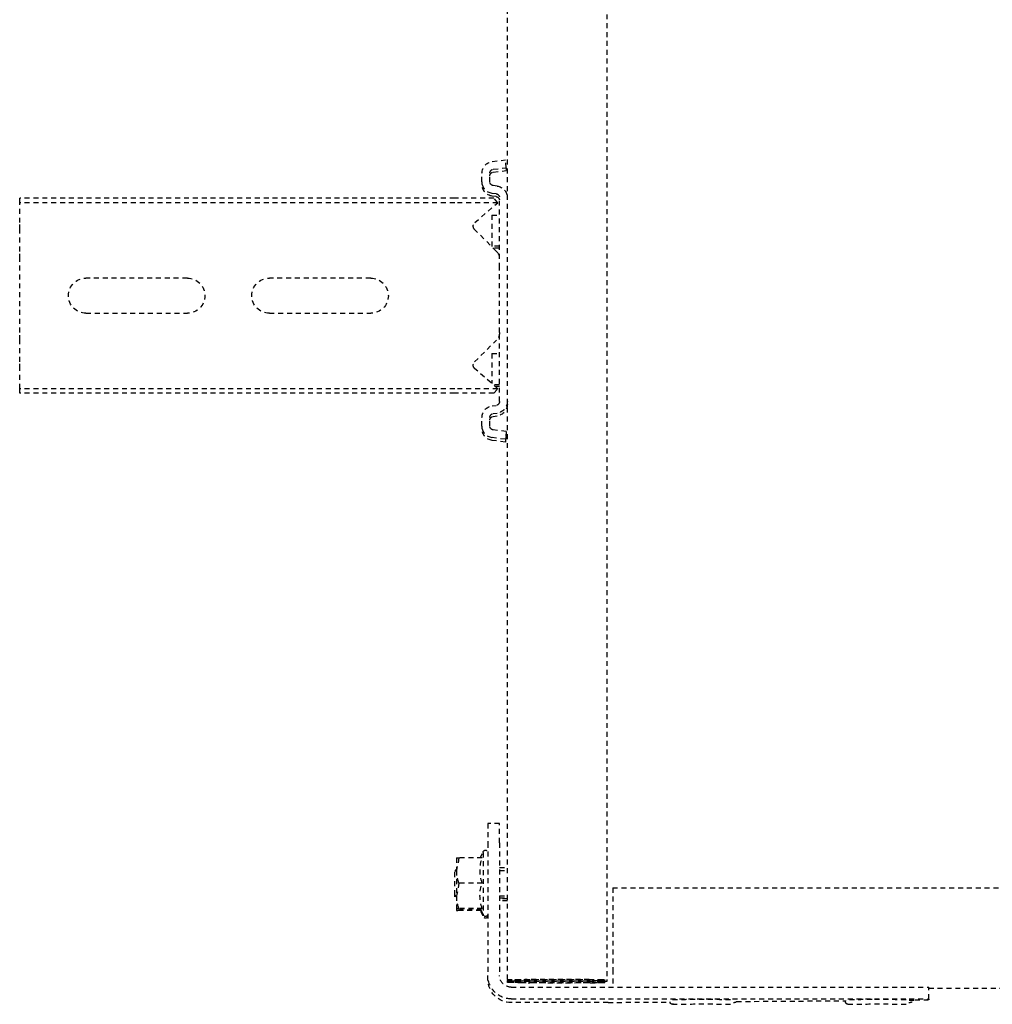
# Model space of a CAD drawing. Header units: centimetres. Extents: x 47725 to 65780, y 1899 to 12037.
# Tile 83 of 156: x 50103 to 50128, y 5363 to 5389. Entities that reach past the tile are written whole.
import ezdxf

# ---------------------------------------------------------------- set-up
doc = ezdxf.new("R2010")
doc.units = ezdxf.units.CM
doc.header["$LTSCALE"] = 0.02
doc.linetypes.add('DASHED2', pattern=[9.525, 6.35, -3.175])
doc.layers.add('CKDRZWI_', color=7, linetype='Continuous')

# ---------------------------------------------------------------- blocks, each defined once
blk = doc.blocks.new('A$7E8814B27261F1')
at = {"color": 7, "linetype": 'DASHED2', "ltscale": 10}
for p, q in [((3987.55, 4575), (3986.42, 4575)), ((3986.42, 4463.5), (3986.42, 4575)), ((3987.55, 4463.5), (3987.55, 4575)), ((3992.65, 4575), (3987.55, 4575)), ((3994.41, 4575), (3992.65, 4575)), ((4000.01, 4575), (3994.41, 4575)), ((4001.92, 4575), (4000.01, 4575)), ((4020.83, 4575), (4001.92, 4575)), ((4022.74, 4575), (4020.83, 4575)), ((4028.34, 4575), (4022.74, 4575)), ((4030.1, 4575), (4028.34, 4575)), ((4035.2, 4575), (4030.1, 4575)), ((4036.33, 4575), (4035.2, 4575)), ((4035.2, 4463.5), (4035.2, 4575)), ((4036.33, 4463.5), (4036.33, 4575)), ((4006.87, 4532), (4006.87, 4558)), ((4015.87, 4558), (4015.87, 4532)), ((4006.87, 4485), (4006.87, 4511)), ((4015.87, 4511), (4015.87, 4485)), ((3986.42, 4453.45), (3986.42, 4463.5)), ((3987.55, 4452.46), (3987.55, 4463.5)), ((4035.2, 4452.46), (4035.2, 4463.5)), ((4036.33, 4453.45), (4036.33, 4463.5)), ((4158.94, 4463.5), (4158.44, 4463)), ((4164.94, 4463.5), (4158.94, 4463.5)), ((4165.4, 4463.5), (4164.94, 4463.5)), ((4165.44, 4463), (4164.94, 4463.5)), ((4155.41, 4462.42), (4158.64, 4463)), ((4155.41, 4456.43), (4155.41, 4462.42)), ((4155.44, 4463), (4158.64, 4463)), ((4158.64, 4463), (4165.14, 4463)), ((4161.87, 4462.42), (4165.14, 4463)), ((4161.87, 4456.43), (4161.87, 4462.42)), ((4165.14, 4463), (4168.44, 4463)), ((4168.41, 4456.43), (4168.41, 4462.42)), ((4168.44, 4463), (4168.9, 4463)), ((4168.47, 4456.43), (4168.47, 4462.42)), ((4168.87, 4456.76), (4168.87, 4462.42)), ((4168.93, 4456.72), (4168.93, 4462.42)), ((3992.65, 4458.33), (3987.55, 4452.46)), ((4000.01, 4452.79), (3994.41, 4458.39)), ((4028.34, 4458.39), (4022.74, 4452.79)), ((4035.2, 4452.46), (4030.1, 4458.33)), ((3982.17, 4456.5), (3979.98, 4456.5)), ((3982.17, 4456.5), (3982.89, 4456.5)), ((4044.78, 4456.5), (4042.58, 4456.5)), ((4044.78, 4456.5), (4045.49, 4456.5)), ((4155.41, 4456.99), (4154.04, 4456.2)), ((4154.04, 4456.2), (4169.84, 4456.2)), ((4169.84, 4456.2), (4168.44, 4457.01)), ((4170.3, 4456.2), (4168.9, 4457.01)), ((4169.84, 4456.2), (4170.3, 4456.2)), ((3977, 4453.87), (3976.59, 4450.5)), ((3978.99, 4453.62), (3978.58, 4450.26)), ((3979.7, 4453.62), (3979.29, 4450.26)), ((3982.17, 4454.5), (3979.98, 4454.5)), ((3983.29, 4452.63), (3983.17, 4453.62)), ((3985.27, 4452.88), (3985.15, 4453.87)), ((3985.99, 4452.88), (3985.87, 4453.87)), ((3987.55, 4452.46), (3986.42, 4453.45)), ((3990.7, 4454), (3998.7, 4454)), ((3990.7, 4454), (3990.7, 4452)), ((3998.7, 4454), (3998.8, 4454)), ((3998.7, 4452), (3998.7, 4454)), ((3999.17, 4452), (3999.17, 4453.63)), ((4026.2, 4454), (4033.86, 4454)), ((4026.2, 4454), (4026.2, 4452)), ((4034.2, 4452), (4034.2, 4453.61)), ((4036.33, 4453.45), (4035.2, 4452.46)), ((4039.61, 4453.87), (4039.49, 4452.88)), ((4041.59, 4453.62), (4041.47, 4452.63)), ((4042.31, 4453.62), (4042.19, 4452.63)), ((4044.78, 4454.5), (4042.58, 4454.5)), ((4046.18, 4450.26), (4045.77, 4453.62)), ((4048.17, 4450.5), (4047.75, 4453.87)), ((4048.88, 4450.5), (4048.47, 4453.87)), ((4146.61, 4452), (4146.61, 4455)), ((4146.61, 4455), (4151.57, 4455)), ((4151.57, 4455), (4185.56, 4455)), ((4186.5, 4455), (4185.56, 4455)), ((4001.92, 4452), (3986.26, 4452)), ((4004.23, 4452), (4001.92, 4452)), ((4018.52, 4452), (4004.23, 4452)), ((4020.83, 4452), (4018.52, 4452)), ((4038.49, 4452), (4020.83, 4452)), ((4034.67, 4452), (4034.67, 4453.07)), ((4151.57, 4452), (4146.61, 4452)), ((4151.57, 4452), (4185.56, 4452)), ((4157.94, 4452), (4157.94, 4450)), ((4158.7, 4452), (4158.7, 4450)), ((4165.17, 4452), (4165.17, 4450)), ((4165.64, 4452), (4165.64, 4450)), ((4165.94, 4450), (4165.94, 4452)), ((4166.4, 4450), (4166.4, 4452)), ((4186.6, 4450), (711.34, 4450)), ((3978.58, 4450.26), (3976.59, 4450.5)), ((3978.58, 4450.26), (3979.29, 4450.26)), ((4046.18, 4450.26), (4048.17, 4450.5)), ((4046.18, 4450.26), (4046.9, 4450.26)), ((4046.9, 4450.26), (4048.88, 4450.5)), ((4048.17, 4450.5), (4048.88, 4450.5)), ((4186.6, 4450), (4186.85, 4450)), ((4187.07, 4450), (4186.85, 4450)), ((4186.91, 4448.79), (4186.98, 4446.06)), ((4187.32, 4450), (4187.07, 4450)), ((4187.44, 4446.06), (4187.38, 4448.79)), ((4188.56, 4449), (4188.56, 4346.97)), ((4191.56, 4449), (4191.56, 4346.97)), ((4192.5, 4430.63), (4192.5, 4449)), ((4186.85, 4448), (4186.6, 4448)), ((4186.97, 4444.21), (4186.91, 4446.91)), ((4187.07, 4448), (4187.32, 4448)), ((4187.37, 4446.91), (4187.44, 4444.21)), ((4186.56, 4429), (4186.56, 4445.5)), ((4186.58, 4445.5), (4186.58, 4429)), ((4186.97, 4444.21), (4186.58, 4444.21)), ((4187.03, 4445.5), (4187.03, 4429)), ((4187.05, 4429), (4187.05, 4445.5)), ((4187.44, 4444.21), (4187.05, 4444.21)), ((4186.93, 4426.81), (4186.97, 4428.8)), ((4187.44, 4428.8), (4187.4, 4426.81)), ((4186.93, 4426.81), (4186.59, 4426.81)), ((4186.6, 4426.5), (4186.62, 4426.5)), ((4186.62, 4426.5), (4186.62, 4424.5)), ((4186.94, 4425), (4186.93, 4426.81)), ((4186.98, 4426.99), (4186.94, 4425)), ((4187.4, 4426.81), (4187.06, 4426.81)), ((4187.08, 4426.5), (4187.07, 4426.5)), ((4187.08, 4424.5), (4187.08, 4426.5)), ((4187.4, 4426.81), (4187.41, 4425)), ((4187.41, 4425), (4187.45, 4426.99)), ((711.34, 4424.5), (4186.6, 4424.5)), ((4163.1, 4423), (4167.57, 4423)), ((4163.1, 4423), (4163.1, 327)), ((4167.57, 4423), (4184.06, 4423)), ((4184.06, 4423), (4188.56, 4423)), ((4186.62, 4424.5), (4186.6, 4424.5)), ((4186.94, 4425), (4186.62, 4425)), ((4186.62, 4424.5), (4187.07, 4424.5)), ((4187.07, 4424.5), (4187.08, 4424.5)), ((4187.41, 4425), (4187.08, 4425)), ((4192.48, 4424.17), (4192.36, 4408.3)), ((4192.23, 4391.24), (4192.03, 4363.21)), ((4191.91, 4346.98), (4191.9, 4345.5)), ((4191.61, 4341.97), (4188.61, 4341.97)), ((4188.85, 4341.97), (4188.85, 408.03)), ((4191.61, 4341.97), (4191.83, 4341.97))]:
    blk.add_line(p, q, dxfattribs=at)
for centre, radius, start, end in [((4011.37, 4558), 4.5, 0, 180), ((4011.37, 4532), 4.5, 180, 0), ((4011.37, 4511), 4.5, 0, 180), ((4011.37, 4485), 4.5, 180, 0), ((4159.72, 4462.47), 4.31, 172.9062, 180.6366), ((4158.53, 4453.07), 9.93, 70.3005, 89.3422), ((4165.02, 4452.88), 10.12, 70.4904, 89.3522), ((4172.72, 4462.47), 4.31, 172.9062, 180.6366), ((4164.12, 4462.46), 4.36, 359.401, 7.0562), ((4173.18, 4462.47), 4.31, 172.9062, 180.6366), ((3993.56, 4457.54), 1.2, 45, 139), ((4029.19, 4457.54), 1.2, 41, 135), ((4154.04, 4455.6), 0.6, 90, 270), ((4158.64, 4447.63), 9.37, 69.8159, 110.1841), ((4165.14, 4447.45), 9.56, 70.0132, 109.9868), ((4169.84, 4455.6), 0.6, 270, 90), ((4170.3, 4455.6), 0.6, 270, 90), ((4001.92, 4454.7), 2.7, 225, 270), ((4020.83, 4454.7), 2.7, 270, 315)]:
    blk.add_arc(centre, radius, start, end, dxfattribs=at)
for centre, major_axis, ratio, start_param, end_param in [((3979.98, 4453.5), (0, 3), 0.999962, 0, 1.448623), ((3982.17, 4453.5), (0, -3), 0.999962, 1.692969, 3.141593), ((3982.89, 4453.5), (0, -3), 0.999962, 1.692969, 3.141593), ((4042.58, 4453.5), (0, 3), 0.999962, 0, 1.448623), ((4044.78, 4453.5), (0, -3), 0.999962, 1.692969, 3.141593), ((4045.49, 4453.5), (0, -3), 0.999962, 1.692969, 3.141593), ((3979.98, 4453.5), (0, 1), 0.999962, 0, 1.448623), ((3980.7, 4453.5), (0, 1), 0.999962, 0, 1.448623), ((3982.17, 4453.5), (0, -1), 0.999962, 1.692969, 3.141593), ((4042.58, 4453.5), (0, 1), 0.999962, 0, 1.448623), ((4043.3, 4453.5), (0, 1), 0.999962, 0, 1.448623), ((4044.78, 4453.5), (0, -1), 0.999962, 1.692969, 3.141593), ((4185.56, 4449), (0, -6), 0.999962, 1.570796, 3.141593), ((4186.5, 4449), (0, 6), 0.999962, 4.712389, 6.283185), ((3986.26, 4453), (0, -3), 0.999962, 4.834562, 6.283185), ((3986.26, 4453), (0, -1), 0.999962, 4.834562, 6.283185), ((3986.98, 4453), (0, -1), 0.999962, 4.834562, 6.283185), ((4038.49, 4453), (0, 1), 0.999962, 3.141593, 4.590216), ((4038.49, 4453), (0, 3), 0.999962, 3.141593, 4.590216), ((4039.21, 4453), (0, 3), 0.999962, 3.141593, 4.590216), ((4185.56, 4449), (0, -3), 0.999962, 1.570796, 3.141593), ((4186.6, 4445.5), (0, -4.5), 0.008727, 3.141593, 4.712389), ((4186.85, 4430), (0, 20), 0.008727, 5.934119, 6.283185), ((4187.07, 4445.5), (0, -4.5), 0.008727, 3.141593, 4.712389), ((4187.32, 4430), (0, -20), 0.008727, 2.792527, 3.141593), ((4186.6, 4445.5), (0, 2.5), 0.008727, 0, 1.570796), ((4186.85, 4430), (0, -18), 0.008727, 2.792527, 3.141593), ((4186.94, 4436.5), (0, 10.5), 0.008727, 3.577925, 5.855196), ((4187.07, 4445.5), (0, 2.5), 0.008727, 0, 1.570796), ((4187.32, 4430), (0, 18), 0.008727, 5.934119, 6.283185), ((4187.41, 4436.5), (0, -10.5), 0.008727, 0.436332, 2.713603), ((4186.94, 4436.5), (0, -8.5), 0.008727, 0.436332, 2.704803), ((4187.41, 4436.5), (0, 8.5), 0.008727, 3.577925, 5.846396), ((4192.41, 4430.63), (0, -10), 0.008727, 0.868012, 1.570796), ((4186.6, 4429), (0, -4.5), 0.008727, 4.712389, 6.283185), ((4186.6, 4429), (0, 2.5), 0.008727, 1.570796, 3.141593), ((4187.07, 4429), (0, -4.5), 0.008727, 4.712389, 6.283185), ((4187.07, 4429), (0, 2.5), 0.008727, 1.570796, 3.141593), ((4192.94, 4399.8), (0, 7.9), 0.008727, 0, 3.141593), ((4192.94, 4399.8), (0, 7.9), 0.008727, 6.268069, 6.283185), ((4191.74, 4399.8), (0, 7.9), 0.008727, 1.436101, 3.141593), ((4192.94, 4354.8), (0, 7.9), 0.008727, 0, 3.141593), ((4192.94, 4354.8), (0, 7.9), 0.008727, 6.268069, 6.283185), ((4191.74, 4354.8), (0, 7.9), 0.008727, 1.436101, 3.141593), ((4188.61, 4346.97), (0, -5), 0.008727, 4.712389, 6.283185), ((4191.61, 4346.97), (0, 5), 0.008727, 1.570796, 3.141593), ((4191.83, 4351.97), (0, -10), 0.008727, 0, 0.868012)]:
    blk.add_ellipse(centre, major_axis=major_axis, ratio=ratio, start_param=start_param, end_param=end_param, dxfattribs=at)
for points, knots in [([(4168.41, 4456.43), (4168.41, 4456.6), (4168.42, 4456.75), (4168.43, 4456.95), (4168.43, 4457.01), (4168.44, 4457.01), (4168.44, 4457.01), (4168.44, 4457.01)], [0, 0, 0, 0, 0.25, 0.25, 0.5, 0.5, 0.5083284, 0.5083284, 0.5083284, 0.5083284]), ([(4192.96, 4407.38), (4192.95, 4407.54), (4192.93, 4407.69), (4192.95, 4407.76), (4192.9, 4407.92), (4192.84, 4408.03), (4192.74, 4408.16), (4192.57, 4408.27), (4192.35, 4408.31), (4192.14, 4408.28), (4191.97, 4408.19), (4191.87, 4408.08), (4191.8, 4407.98), (4191.77, 4407.89), (4191.75, 4407.83), (4191.74, 4407.78), (4191.73, 4407.72), (4191.72, 4407.52), (4191.7, 4406.7), (4191.68, 4404.59), (4191.67, 4402.45), (4191.67, 4401.2), (4191.67, 4400.84)], [0.4679523, 0.4679523, 0.4679523, 0.4679523, 0.5226093, 0.5419823, 0.5459281, 0.550613, 0.5569908, 0.5641798, 0.5719987, 0.5803439, 0.5868466, 0.5922879, 0.596927, 0.6007021, 0.6040085, 0.6081559, 0.6157521, 0.6380484, 0.7559458, 0.8577585, 0.9645625, 1, 1, 1, 1]), ([(4192.94, 4362.71), (4192.94, 4362.74), (4192.95, 4362.76), (4192.9, 4362.92), (4192.84, 4363.03), (4192.74, 4363.16), (4192.57, 4363.27), (4192.35, 4363.31), (4192.14, 4363.28), (4191.97, 4363.19), (4191.87, 4363.08), (4191.8, 4362.98), (4191.77, 4362.89), (4191.75, 4362.83), (4191.74, 4362.78), (4191.73, 4362.72), (4191.72, 4362.52), (4191.7, 4361.7), (4191.68, 4359.59), (4191.67, 4357.45), (4191.67, 4356.2), (4191.67, 4355.84)], [0.5226093, 0.5226093, 0.5226093, 0.5226093, 0.5419823, 0.5459281, 0.550613, 0.5569908, 0.5641798, 0.5719987, 0.5803439, 0.5868466, 0.5922879, 0.596927, 0.6007021, 0.6040085, 0.6081559, 0.6157521, 0.6380484, 0.7559458, 0.8577585, 0.9645625, 1, 1, 1, 1])]:
    blk.add_open_spline(points, degree=3, knots=knots, dxfattribs=at)
for points in [[(4192.28, 4391.3), (4192.38, 4391.24), (4192.49, 4391.49), (4192.58, 4392.05)], [(4192.28, 4346.3), (4192.38, 4346.24), (4192.49, 4346.49), (4192.58, 4347.05)]]:
    blk.add_open_spline(points, degree=3, dxfattribs=at)

msp = doc.modelspace()

# ---------------------------------------------------------------- block references
at = {"layer": 'CKDRZWI_', "xscale": -0.1, "yscale": 0.1, "zscale": 0.1, "rotation": 90}
msp.add_blockref('A$7E8814B27261F1', (50560.429, 5782.604), dxfattribs=at)

doc.saveas('drawing.dxf')
